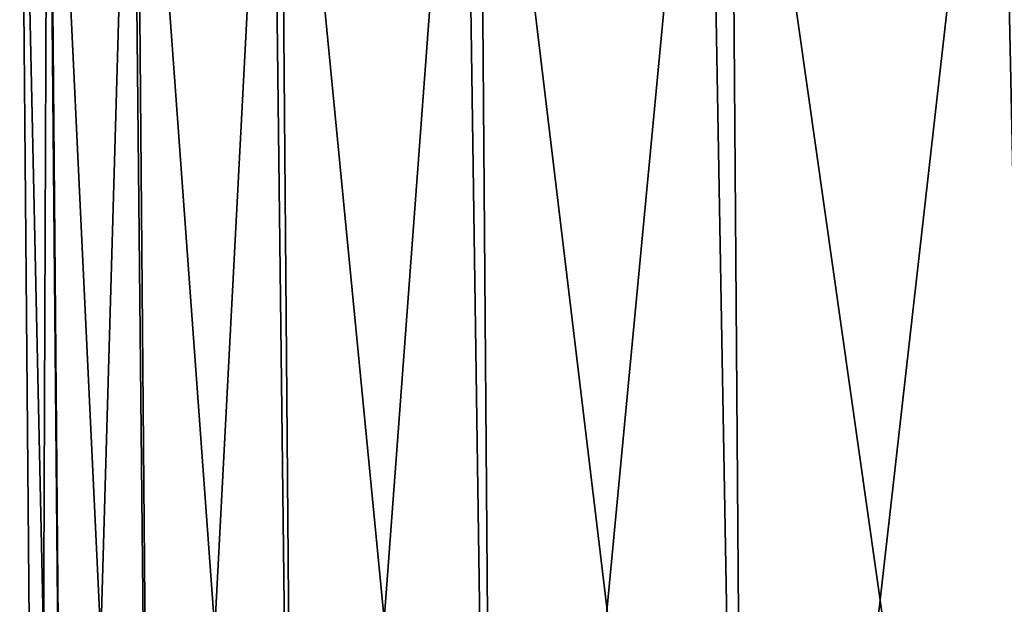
# Model space of a CAD drawing. Header units: millimetres. Extents: x -125 to 125, y -51 to 12.
# Tile 2 of 58: x -125 to -98, y -20 to -4. Entities that reach past the tile are written whole.
import ezdxf

# ---------------------------------------------------------------- set-up
doc = ezdxf.new("R2010")
doc.units = ezdxf.units.MM
doc.header["$LTSCALE"] = 65.185185
doc.layers.add('117', color=7, linetype='CONTINUOUS')
doc.layers.add('118', color=7, linetype='CONTINUOUS')

msp = doc.modelspace()

# ---------------------------------------------------------------- linework, layer by layer
at = {"layer": '117', "color": 1, "linetype": 'Continuous'}
for points in [[(-125, 9), (-123.694, -51.02, 13.937), (-124.214, 9, 13.996), (-125, 9)], [(-124.476, -51.02), (-123.694, -51.02, 13.937), (-125, 9), (-124.476, -51.02)], [(-124.214, 9, 13.996), (-121.355, -51.02, 27.699), (-121.866, 9, 27.815), (-124.214, 9, 13.996)], [(-123.694, -51.02, 13.937), (-121.355, -51.02, 27.699), (-124.214, 9, 13.996), (-123.694, -51.02, 13.937)], [(-121.355, -51.02, 27.699), (-117.491, -51.02, 41.112), (-121.866, 9, 27.815), (-121.355, -51.02, 27.699)], [(-121.866, 9, 27.815), (-117.491, -51.02, 41.112), (-117.985, 9, 41.285), (-121.866, 9, 27.815)], [(-117.491, -51.02, 41.112), (-112.149, -51.02, 54.008), (-117.985, 9, 41.285), (-117.491, -51.02, 41.112)], [(-117.985, 9, 41.285), (-112.149, -51.02, 54.008), (-112.621, 9, 54.235), (-117.985, 9, 41.285)], [(-112.149, -51.02, 54.008), (-105.397, -51.02, 66.225), (-112.621, 9, 54.235), (-112.149, -51.02, 54.008)], [(-112.621, 9, 54.235), (-105.397, -51.02, 66.225), (-105.841, 9, 66.504), (-112.621, 9, 54.235)], [(-105.397, -51.02, 66.225), (-97.319, -51.02, 77.61), (-105.841, 9, 66.504), (-105.397, -51.02, 66.225)], [(-105.841, 9, 66.504), (-97.319, -51.02, 77.61), (-97.729, 9, 77.936), (-105.841, 9, 66.504)]]:
    msp.add_3dface(points, dxfattribs=at)
at = {"layer": '118', "color": 1, "linetype": 'Continuous'}
for points in [[(-124.476, -51.02), (-125, 9), (-124.24, 9, -13.765), (-124.476, -51.02)], [(-123.694, -51.02, -13.937), (-124.476, -51.02), (-124.24, 9, -13.765), (-123.694, -51.02, -13.937)], [(-121.968, 9, -27.362), (-123.694, -51.02, -13.937), (-124.24, 9, -13.765), (-121.968, 9, -27.362)], [(-121.355, -51.02, -27.699), (-123.694, -51.02, -13.937), (-121.968, 9, -27.362), (-121.355, -51.02, -27.699)], [(-118.214, 9, -40.627), (-121.355, -51.02, -27.699), (-121.968, 9, -27.362), (-118.214, 9, -40.627)], [(-117.491, -51.02, -41.112), (-121.355, -51.02, -27.699), (-118.214, 9, -40.627), (-117.491, -51.02, -41.112)], [(-113.021, 9, -53.397), (-117.491, -51.02, -41.112), (-118.214, 9, -40.627), (-113.021, 9, -53.397)], [(-112.149, -51.02, -54.008), (-117.491, -51.02, -41.112), (-113.021, 9, -53.397), (-112.149, -51.02, -54.008)], [(-106.454, 9, -65.518), (-112.149, -51.02, -54.008), (-113.021, 9, -53.397), (-106.454, 9, -65.518)], [(-105.397, -51.02, -66.225), (-112.149, -51.02, -54.008), (-106.454, 9, -65.518), (-105.397, -51.02, -66.225)], [(-98.591, 9, -76.842), (-105.397, -51.02, -66.225), (-106.454, 9, -65.518), (-98.591, 9, -76.842)], [(-97.319, -51.02, -77.61), (-105.397, -51.02, -66.225), (-98.591, 9, -76.842), (-97.319, -51.02, -77.61)], [(-89.53, 9, -87.232), (-97.319, -51.02, -77.61), (-98.591, 9, -76.842), (-89.53, 9, -87.232)]]:
    msp.add_3dface(points, dxfattribs=at)

doc.saveas('drawing.dxf')
